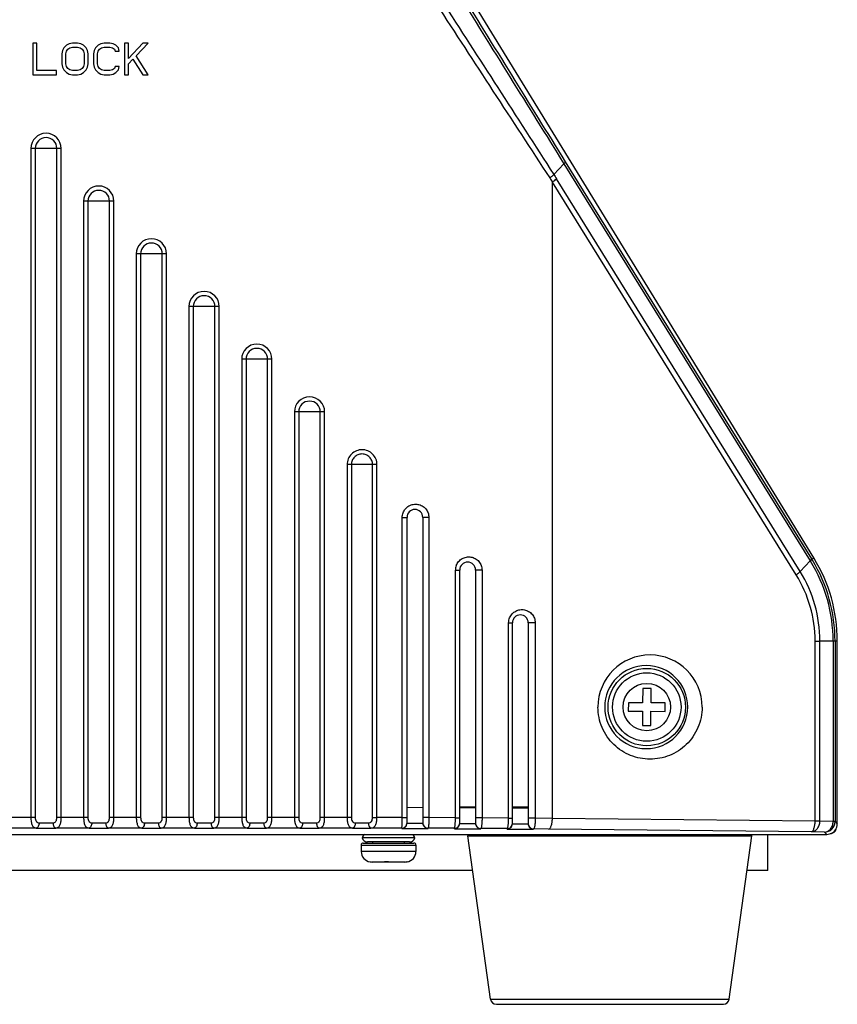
# Model space of a CAD drawing. Header units: millimetres. Extents: x 19192 to 20904, y 1507 to 2734.
# Tile 73 of 80: x 20826 to 20904, y 2380 to 2474. Entities that reach past the tile are written whole.
import ezdxf

# ---------------------------------------------------------------- set-up
doc = ezdxf.new("R2010")
doc.units = ezdxf.units.MM
doc.layers.add('02___PRT_ALL_AXES', color=7, linetype='Continuous')

msp = doc.modelspace()

# ---------------------------------------------------------------- linework, layer by layer
at = {"color": 7, "linetype": 'Continuous'}
for p, q in [((20901.781, 2422.518), (20868.456, 2476.863)), ((20827.677, 2471.369), (20827.677, 2468.369)), ((20828.052, 2471.369), (20827.677, 2471.369)), ((20828.052, 2468.752), (20828.052, 2471.369)), ((20830.614, 2470.922), (20830.489, 2470.666)), ((20830.864, 2471.177), (20830.614, 2470.922)), ((20831.114, 2471.305), (20830.864, 2471.177)), ((20830.989, 2470.794), (20831.177, 2470.922)), ((20831.427, 2471.369), (20831.114, 2471.305)), ((20831.177, 2470.922), (20831.427, 2470.986)), ((20831.927, 2471.369), (20831.427, 2471.369)), ((20831.427, 2470.986), (20831.927, 2470.986)), ((20832.239, 2471.305), (20831.927, 2471.369)), ((20831.927, 2470.986), (20832.177, 2470.922)), ((20832.177, 2470.922), (20832.364, 2470.794)), ((20832.489, 2471.177), (20832.239, 2471.305)), ((20832.739, 2470.922), (20832.489, 2471.177)), ((20832.864, 2470.666), (20832.739, 2470.922)), ((20833.614, 2470.922), (20833.489, 2470.666)), ((20833.864, 2471.177), (20833.614, 2470.922)), ((20834.114, 2471.305), (20833.864, 2471.177)), ((20833.989, 2470.794), (20834.177, 2470.922)), ((20834.427, 2471.369), (20834.114, 2471.305)), ((20834.177, 2470.922), (20834.427, 2470.986)), ((20834.989, 2471.369), (20834.427, 2471.369)), ((20834.427, 2470.986), (20834.989, 2470.986)), ((20835.302, 2471.305), (20834.989, 2471.369)), ((20834.989, 2470.986), (20835.239, 2470.922)), ((20835.239, 2470.922), (20835.427, 2470.794)), ((20835.552, 2471.177), (20835.302, 2471.305)), ((20835.802, 2470.922), (20835.552, 2471.177)), ((20835.864, 2470.603), (20835.802, 2470.922)), ((20836.364, 2471.369), (20836.364, 2468.369)), ((20836.739, 2471.369), (20836.364, 2471.369)), ((20838.114, 2471.369), (20836.739, 2469.9)), ((20836.739, 2469.9), (20836.739, 2471.369)), ((20837.489, 2470.156), (20838.614, 2471.369)), ((20838.614, 2471.369), (20838.114, 2471.369)), ((20830.489, 2470.666), (20830.427, 2470.347)), ((20830.427, 2470.347), (20830.427, 2469.39)), ((20830.802, 2470.347), (20830.864, 2470.603)), ((20830.802, 2469.39), (20830.802, 2470.347)), ((20830.864, 2470.603), (20830.989, 2470.794)), ((20832.364, 2470.794), (20832.489, 2470.603)), ((20832.489, 2470.603), (20832.552, 2470.347)), ((20832.552, 2470.347), (20832.552, 2469.39)), ((20832.927, 2470.347), (20832.864, 2470.666)), ((20832.927, 2469.39), (20832.927, 2470.347)), ((20833.489, 2470.666), (20833.427, 2470.347)), ((20833.427, 2470.347), (20833.427, 2469.39)), ((20833.802, 2470.347), (20833.864, 2470.603)), ((20833.802, 2469.39), (20833.802, 2470.347)), ((20833.864, 2470.603), (20833.989, 2470.794)), ((20835.427, 2470.794), (20835.489, 2470.603)), ((20835.489, 2470.603), (20835.864, 2470.603)), ((20838.614, 2468.369), (20837.489, 2470.156)), ((20830.427, 2469.39), (20830.489, 2469.071)), ((20830.489, 2469.071), (20830.614, 2468.815)), ((20830.864, 2469.135), (20830.802, 2469.39)), ((20830.989, 2468.943), (20830.864, 2469.135)), ((20832.489, 2469.135), (20832.364, 2468.943)), ((20832.552, 2469.39), (20832.489, 2469.135)), ((20832.739, 2468.815), (20832.864, 2469.071)), ((20832.864, 2469.071), (20832.927, 2469.39)), ((20833.427, 2469.39), (20833.489, 2469.071)), ((20833.489, 2469.071), (20833.614, 2468.815)), ((20833.864, 2469.135), (20833.802, 2469.39)), ((20833.989, 2468.943), (20833.864, 2469.135)), ((20835.489, 2469.135), (20835.427, 2468.943)), ((20835.864, 2469.135), (20835.489, 2469.135)), ((20835.802, 2468.815), (20835.864, 2469.135)), ((20836.739, 2469.39), (20837.177, 2469.837)), ((20836.739, 2468.369), (20836.739, 2469.39)), ((20837.177, 2469.837), (20838.114, 2468.369)), ((20827.677, 2468.369), (20829.927, 2468.369)), ((20829.927, 2468.752), (20828.052, 2468.752)), ((20829.927, 2468.369), (20829.927, 2468.752)), ((20830.614, 2468.815), (20830.864, 2468.56)), ((20830.864, 2468.56), (20831.114, 2468.432)), ((20831.177, 2468.815), (20830.989, 2468.943)), ((20831.114, 2468.432), (20831.427, 2468.369)), ((20831.427, 2468.752), (20831.177, 2468.815)), ((20831.927, 2468.752), (20831.427, 2468.752)), ((20831.427, 2468.369), (20831.927, 2468.369)), ((20832.177, 2468.815), (20831.927, 2468.752)), ((20831.927, 2468.369), (20832.239, 2468.432)), ((20832.364, 2468.943), (20832.177, 2468.815)), ((20832.239, 2468.432), (20832.489, 2468.56)), ((20832.489, 2468.56), (20832.739, 2468.815)), ((20833.614, 2468.815), (20833.864, 2468.56)), ((20833.864, 2468.56), (20834.114, 2468.432)), ((20834.177, 2468.815), (20833.989, 2468.943)), ((20834.114, 2468.432), (20834.427, 2468.369)), ((20834.427, 2468.752), (20834.177, 2468.815)), ((20834.989, 2468.752), (20834.427, 2468.752)), ((20834.427, 2468.369), (20834.989, 2468.369)), ((20835.239, 2468.815), (20834.989, 2468.752)), ((20834.989, 2468.369), (20835.302, 2468.432)), ((20835.427, 2468.943), (20835.239, 2468.815)), ((20835.302, 2468.432), (20835.552, 2468.56)), ((20835.552, 2468.56), (20835.802, 2468.815)), ((20836.364, 2468.369), (20836.739, 2468.369)), ((20838.114, 2468.369), (20838.614, 2468.369)), ((20827.491, 2461.369), (20827.491, 2397.893)), ((20830.363, 2461.369), (20827.491, 2461.369)), ((20827.901, 2461.369), (20827.901, 2397.893)), ((20829.953, 2397.893), (20829.953, 2461.369)), ((20830.363, 2397.893), (20830.363, 2461.369)), ((20878.071, 2459.913), (20877.109, 2458.895)), ((20878.071, 2459.913), (20901.442, 2422.249)), ((20878.181, 2460.114), (20901.556, 2422.444)), ((20876.972, 2397.799), (20876.972, 2458.174)), ((20900.096, 2420.909), (20876.972, 2458.174)), ((20900.479, 2421.231), (20877.356, 2458.495)), ((20832.491, 2456.369), (20832.491, 2397.893)), ((20835.363, 2456.369), (20832.491, 2456.369)), ((20832.901, 2456.369), (20832.901, 2397.893)), ((20834.953, 2397.893), (20834.953, 2456.369)), ((20835.363, 2397.893), (20835.363, 2456.369)), ((20837.491, 2451.369), (20837.491, 2397.893)), ((20840.363, 2451.369), (20837.491, 2451.369)), ((20837.901, 2451.369), (20837.901, 2397.893)), ((20839.953, 2397.893), (20839.953, 2451.369)), ((20840.363, 2397.893), (20840.363, 2451.369)), ((20842.491, 2446.369), (20842.491, 2397.893)), ((20845.363, 2446.369), (20842.491, 2446.369)), ((20842.901, 2446.369), (20842.901, 2397.893)), ((20844.953, 2397.893), (20844.953, 2446.369)), ((20845.363, 2397.893), (20845.363, 2446.369)), ((20850.363, 2441.369), (20847.491, 2441.369)), ((20847.491, 2441.369), (20847.491, 2397.893)), ((20847.901, 2441.369), (20847.901, 2397.893)), ((20849.953, 2397.893), (20849.953, 2441.369)), ((20850.363, 2397.893), (20850.363, 2441.369)), ((20855.363, 2436.369), (20852.491, 2436.369)), ((20852.491, 2436.369), (20852.491, 2397.893)), ((20852.901, 2436.369), (20852.901, 2397.893)), ((20854.953, 2397.893), (20854.953, 2436.369)), ((20855.363, 2397.893), (20855.363, 2436.369)), ((20860.328, 2431.369), (20857.493, 2431.369)), ((20857.493, 2431.369), (20857.493, 2397.893)), ((20857.901, 2431.369), (20857.901, 2397.893)), ((20859.908, 2397.89), (20859.908, 2431.369)), ((20860.328, 2397.89), (20860.328, 2431.369)), ((20862.727, 2426.369), (20863.177, 2426.369)), ((20862.727, 2397.886), (20862.727, 2426.369)), ((20863.177, 2397.359), (20863.177, 2426.369)), ((20865.25, 2426.369), (20864.677, 2426.369)), ((20864.677, 2426.369), (20864.677, 2397.354)), ((20865.25, 2426.369), (20865.25, 2397.878)), ((20901.513, 2422.335), (20901.44, 2422.253)), ((20901.556, 2422.444), (20901.585, 2422.398)), ((20901.585, 2422.398), (20901.781, 2422.518)), ((20867.773, 2421.369), (20868.177, 2421.369)), ((20867.773, 2397.867), (20867.773, 2421.369)), ((20868.177, 2397.338), (20868.177, 2421.369)), ((20870.295, 2421.369), (20869.677, 2421.369)), ((20869.677, 2421.369), (20869.677, 2397.329)), ((20870.295, 2421.369), (20870.295, 2397.852)), ((20901.442, 2422.249), (20900.479, 2421.231)), ((20901.442, 2422.249), (20901.467, 2422.208)), ((20872.818, 2416.369), (20873.177, 2416.369)), ((20872.818, 2397.835), (20872.818, 2416.369)), ((20873.177, 2397.303), (20873.177, 2416.369)), ((20875.341, 2416.369), (20874.677, 2416.369)), ((20874.677, 2416.369), (20874.677, 2397.29)), ((20875.341, 2416.369), (20875.341, 2397.814)), ((20901.899, 2414.636), (20902.357, 2414.636)), ((20901.899, 2397.548), (20901.899, 2414.636)), ((20904.006, 2414.636), (20902.357, 2414.636)), ((20902.357, 2397.548), (20902.357, 2414.636)), ((20903.611, 2414.636), (20903.61, 2397.502)), ((20903.793, 2414.636), (20903.793, 2397.502)), ((20904.006, 2397.29), (20904.006, 2414.636)), ((20885.538, 2410.121), (20885.53, 2408.771)), ((20886.338, 2410.116), (20885.538, 2410.121)), ((20886.33, 2408.766), (20886.338, 2410.116)), ((20884.18, 2408.78), (20884.174, 2407.98)), ((20885.53, 2408.771), (20884.18, 2408.78)), ((20887.68, 2408.757), (20886.33, 2408.766)), ((20887.674, 2407.957), (20887.68, 2408.757)), ((20884.174, 2407.98), (20885.524, 2407.971)), ((20885.524, 2407.971), (20885.516, 2406.621)), ((20886.316, 2406.616), (20886.324, 2407.966)), ((20886.324, 2407.966), (20887.674, 2407.957)), ((20885.516, 2406.621), (20886.316, 2406.616)), ((20863.177, 2398.858), (20864.677, 2398.853)), ((20868.177, 2398.837), (20869.677, 2398.828)), ((20873.177, 2398.803), (20874.677, 2398.79)), ((20873.677, 2398.799), (20873.677, 2398.869)), ((20827.901, 2397.893), (20824.953, 2397.893)), ((20832.901, 2397.893), (20829.953, 2397.893)), ((20837.901, 2397.893), (20834.953, 2397.893)), ((20842.901, 2397.893), (20839.953, 2397.893)), ((20847.901, 2397.893), (20844.953, 2397.893)), ((20852.901, 2397.893), (20849.953, 2397.893)), ((20857.901, 2397.893), (20854.953, 2397.893)), ((20859.908, 2397.89), (20860.328, 2397.89)), ((20862.727, 2397.886), (20860.328, 2397.89)), ((20862.727, 2397.886), (20863.177, 2397.886)), ((20863.177, 2397.359), (20864.677, 2397.354)), ((20865.25, 2397.878), (20864.677, 2397.878)), ((20867.773, 2397.867), (20865.25, 2397.878)), ((20867.773, 2397.867), (20868.177, 2397.867)), ((20868.177, 2397.338), (20869.677, 2397.329)), ((20870.295, 2397.852), (20869.677, 2397.852)), ((20872.818, 2397.835), (20870.295, 2397.852)), ((20872.818, 2397.835), (20873.177, 2397.835)), ((20873.177, 2397.303), (20874.677, 2397.29)), ((20875.341, 2397.814), (20874.677, 2397.814)), ((20876.972, 2397.799), (20875.341, 2397.814)), ((20901.899, 2397.548), (20876.972, 2397.799)), ((20902.357, 2397.548), (20901.899, 2397.548)), ((20903.61, 2397.502), (20902.357, 2397.548)), ((20903.793, 2397.502), (20903.61, 2397.502)), ((20903.793, 2397.502), (20904.006, 2397.29)), ((20754.848, 2396.29), (20903.006, 2396.29)), ((20828.004, 2396.893), (20824.85, 2396.893)), ((20833.004, 2396.893), (20829.85, 2396.893)), ((20838.004, 2396.893), (20834.85, 2396.893)), ((20843.004, 2396.893), (20839.85, 2396.893)), ((20848.004, 2396.893), (20844.85, 2396.893)), ((20853.004, 2396.893), (20849.85, 2396.893)), ((20857.262, 2396.893), (20854.85, 2396.893)), ((20858.013, 2396.893), (20857.262, 2396.893)), ((20862.677, 2396.886), (20859.75, 2396.891)), ((20862.677, 2396.847), (20862.677, 2396.886)), ((20862.677, 2396.847), (20865.177, 2396.839)), ((20865.177, 2396.878), (20865.177, 2396.839)), ((20867.677, 2396.866), (20865.177, 2396.878)), ((20867.677, 2396.827), (20867.677, 2396.866)), ((20867.677, 2396.827), (20870.177, 2396.812)), ((20868.959, 2396.141), (20895.895, 2396.141)), ((20870.177, 2396.852), (20870.177, 2396.812)), ((20872.677, 2396.834), (20870.177, 2396.852)), ((20872.677, 2396.794), (20872.677, 2396.834)), ((20872.677, 2396.794), (20875.177, 2396.772)), ((20875.177, 2396.813), (20875.177, 2396.772)), ((20876.614, 2396.799), (20875.177, 2396.813)), ((20901.541, 2396.548), (20876.614, 2396.799)), ((20897.427, 2392.869), (20897.427, 2396.29)), ((20902.794, 2396.502), (20901.541, 2396.548)), ((20902.794, 2396.502), (20903.006, 2396.29)), ((20858.827, 2395.269), (20864.027, 2395.269)), ((20863.917, 2395.969), (20858.937, 2395.969)), ((20859.027, 2395.469), (20863.827, 2395.469)), ((20863.427, 2395.569), (20859.427, 2395.569)), ((20864.027, 2394.669), (20858.827, 2394.669)), ((20859.677, 2393.68), (20859.683, 2393.685)), ((20859.677, 2393.68), (20859.677, 2393.68)), ((20861.053, 2393.669), (20859.871, 2393.669)), ((20861.053, 2393.669), (20861.057, 2393.688)), ((20861.427, 2393.68), (20861.057, 2393.685)), ((20861.8, 2393.669), (20861.797, 2393.685)), ((20862.983, 2393.669), (20861.8, 2393.669)), ((20861.82, 2393.669), (20861.82, 2393.686)), ((20861.834, 2393.669), (20861.834, 2393.687)), ((20861.857, 2393.688), (20861.853, 2393.669)), ((20863.172, 2393.683), (20863.171, 2393.685)), ((20863.177, 2393.68), (20863.172, 2393.683)), ((20863.184, 2393.688), (20863.177, 2393.68)), ((20863.177, 2393.68), (20863.177, 2393.68)), ((20869.413, 2392.869), (20788.441, 2392.869)), ((20897.427, 2392.869), (20895.441, 2392.869)), ((20871.111, 2380.643), (20893.743, 2380.643)), ((20871.654, 2380.169), (20893.2, 2380.169))]:
    msp.add_line(p, q, dxfattribs=at)
at = {"color": 3, "linetype": 'Continuous'}
for p, q in [((20869.677, 2398.869), (20868.177, 2398.869)), ((20874.677, 2398.869), (20873.177, 2398.869))]:
    msp.add_line(p, q, dxfattribs=at)
at = {"color": 7, "linetype": 'Continuous'}
for radius in [3.671, 3.25, 2.25]:
    msp.add_circle((20885.927, 2408.369), radius, dxfattribs=at)
for centre, radius, start, end in [((26437.236, 5908.587), 6541.793, 211.6431663, 211.8127479), ((26796.475, 6153.293), 6976.286, 211.8067105, 211.9662211), ((25683.361, 5604.963), 5744.873, 213.0120587, 213.20849), ((25957.667, 5742.817), 6049.48, 212.6912604, 212.8774284), ((20828.927, 2461.369), 1.436, 0, 180), ((20828.927, 2461.369), 1.026, 0, 180), ((21016.593, 2544.893), 163.865, 211.6558, 211.82027), ((20833.927, 2456.369), 1.436, 0, 180), ((21015.87, 2545.953), 164.31, 212.1286, 212.29154), ((20833.927, 2456.369), 1.026, 0, 180), ((20838.927, 2451.369), 1.436, 0, 180), ((20838.927, 2451.369), 1.026, 0, 180), ((20843.927, 2446.369), 1.436, 0, 180), ((20843.927, 2446.369), 1.026, 0, 180), ((20848.927, 2441.369), 1.436, 0, 180), ((20848.927, 2441.369), 1.026, 0, 180), ((20853.927, 2436.369), 1.436, 0, 180), ((20853.927, 2436.369), 1.026, 0, 180), ((20863.927, 2426.369), 0.75, 0, 180), ((20889.067, 2414.647), 14.723, 31.52852, 31.76273), ((20889.063, 2414.645), 14.728, 31.3392, 31.52852), ((20889.047, 2414.635), 14.747, 0.00119, 31.33809), ((20888.927, 2414.636), 15.079, 0, 31.51694), ((20869.026, 2421.366), 1.254, 160.18465, 179.88331), ((20868.927, 2421.369), 0.75, 0, 180), ((20889.162, 2414.636), 14.449, 359.99883, 31.60468), ((20890.094, 2414.639), 11.805, 359.98419, 32.08473), ((20889.852, 2414.64), 12.505, 359.98195, 31.80793), ((20873.927, 2416.369), 0.75, 0, 180), ((20886.236, 2408.368), 4.943, 0.00318, 179.99682), ((20885.877, 2408.368), 3.943, 0.00269, 179.99731), ((20885.877, 2408.369), 3.943, 180.00269, 359.99731), ((20858.929, 2428.378), 30.992, 268.78968, 271.08414), ((20862.677, 2397.386), 0.5, 269.97241, 0.00795), ((20865.177, 2397.377), 0.5, 179.99205, 270.02759), ((20867.677, 2397.366), 0.5, 269.97241, 0.00795), ((20870.177, 2397.352), 0.5, 179.99205, 270.02759), ((20872.677, 2397.334), 0.5, 269.97241, 0.00795), ((20875.177, 2397.313), 0.5, 179.99205, 270.02759), ((20902.793, 2397.503), 1, 270.04715, 359.95285), ((20828.927, 2457.418), 60.532, 269.12648, 270.87352), ((20833.927, 2457.418), 60.532, 269.12648, 270.87352), ((20838.927, 2457.418), 60.532, 269.12648, 270.87352), ((20843.927, 2457.418), 60.532, 269.12648, 270.87352), ((20848.927, 2457.418), 60.532, 269.12648, 270.87352), ((20853.927, 2457.418), 60.532, 269.12648, 270.87352), ((20858.929, 2457.512), 60.626, 269.13391, 270.77596), ((20859.427, 2395.869), 0.5, 121.97204, 168.46304), ((20863.427, 2395.869), 0.5, 11.53696, 58.02796), ((20869.157, 2396.169), 0.2, 141.99925, 187.90716), ((20895.697, 2396.169), 0.2, 352.09284, 38.00075), ((20903.327, 2396.969), 0.6, 270, 346.22898), ((20859.027, 2395.269), 0.2, 90, 180), ((20859.427, 2396.069), 0.5, 191.53696, 270), ((20863.427, 2396.069), 0.5, 270, 348.46304), ((20863.827, 2395.269), 0.2, 0, 90), ((20859.827, 2394.669), 1, 180, 261.30647), ((20863.027, 2394.669), 1, 278.69353, 0), ((20859.885, 2394.725), 1.057, 259.05452, 270.00746), ((20859.871, 2394.726), 1.057, 259.78957, 270.0072), ((20861.568, 2400.198), 6.517, 272.33529, 272.53801), ((20862.983, 2394.726), 1.057, 269.99279, 280.24652), ((20862.985, 2394.712), 1.043, 280.27423, 280.97795), ((20871.656, 2380.719), 0.55, 187.90716, 270), ((20893.198, 2380.719), 0.55, 270, 352.09284)]:
    msp.add_arc(centre, radius, start, end, dxfattribs=at)
for major_axis, start_param, end_param in [((0.708, -0.708), 0.311805, 0.588822), ((-0.708, 0.708), -2.552771, -2.356537), ((-0.708, 0.708), -3.926648, -2.829788)]:
    msp.add_ellipse((20903.005, 2397.29), major_axis=major_axis, ratio=0.999315, start_param=start_param, end_param=end_param, dxfattribs=at)
for points, knots in [([(20878.181, 2460.114), (20878.192, 2460.09), (20878.156, 2460.004), (20878.106, 2459.95), (20878.071, 2459.913)], [0, 0, 0, 0, 0.345694, 1, 1, 1, 1]), ([(20876.723, 2458.57), (20876.798, 2458.624), (20876.931, 2458.728), (20877.056, 2458.842), (20877.107, 2458.897)], [0, 0, 0, 0, 0.551897, 1, 1, 1, 1]), ([(20876.972, 2458.174), (20877.047, 2458.228), (20877.18, 2458.329), (20877.305, 2458.44), (20877.356, 2458.495)], [0, 0, 0, 0, 0.55199, 1, 1, 1, 1]), ([(20860.328, 2431.369), (20860.328, 2431.553), (20860.255, 2431.925), (20859.94, 2432.397), (20859.469, 2432.713), (20858.913, 2432.824), (20858.356, 2432.714), (20857.884, 2432.399), (20857.567, 2431.927), (20857.493, 2431.553), (20857.493, 2431.369)], [0, 0, 0, 0, 0.124874, 0.249809, 0.374747, 0.499612, 0.62451, 0.749555, 0.874744, 1, 1, 1, 1]), ([(20859.908, 2431.369), (20859.908, 2431.5), (20859.856, 2431.764), (20859.635, 2432.101), (20859.301, 2432.328), (20858.906, 2432.408), (20858.51, 2432.329), (20858.176, 2432.102), (20857.953, 2431.766), (20857.901, 2431.5), (20857.901, 2431.369)], [0, 0, 0, 0, 0.12489, 0.249831, 0.374765, 0.499616, 0.6245, 0.74954, 0.874735, 1, 1, 1, 1]), ([(20862.802, 2426.794), (20862.852, 2426.931), (20863.002, 2427.189), (20863.345, 2427.474), (20863.764, 2427.624), (20864.208, 2427.625), (20864.627, 2427.476), (20864.97, 2427.193), (20865.197, 2426.809), (20865.25, 2426.515), (20865.25, 2426.369)], [0, 0, 0, 0, 0.125359, 0.250467, 0.375288, 0.499906, 0.624516, 0.749356, 0.874545, 1, 1, 1, 1]), ([(20867.847, 2421.791), (20867.897, 2421.929), (20868.047, 2422.189), (20868.391, 2422.473), (20868.808, 2422.624), (20869.25, 2422.625), (20869.668, 2422.479), (20870.013, 2422.198), (20870.242, 2421.813), (20870.296, 2421.516), (20870.295, 2421.369)], [0, 0, 0, 0, 0.126032, 0.25119, 0.375477, 0.499263, 0.623161, 0.747811, 0.873513, 1, 1, 1, 1]), ([(20901.585, 2422.398), (20901.589, 2422.388), (20901.587, 2422.36), (20901.55, 2422.293), (20901.503, 2422.244), (20901.467, 2422.208)], [0, 0, 0, 0, 0.134689, 0.339238, 1, 1, 1, 1]), ([(20901.556, 2422.444), (20901.562, 2422.431), (20901.552, 2422.387), (20901.529, 2422.355), (20901.513, 2422.335)], [0, 0, 0, 0, 0.370565, 1, 1, 1, 1]), ([(20900.096, 2420.909), (20900.171, 2420.963), (20900.304, 2421.064), (20900.428, 2421.176), (20900.48, 2421.23)], [0, 0, 0, 0, 0.551942, 1, 1, 1, 1]), ([(20872.914, 2416.845), (20872.97, 2416.979), (20873.129, 2417.228), (20873.478, 2417.495), (20873.89, 2417.628), (20874.32, 2417.62), (20874.726, 2417.47), (20875.063, 2417.192), (20875.288, 2416.81), (20875.341, 2416.516), (20875.341, 2416.369)], [0, 0, 0, 0, 0.126905, 0.251954, 0.375361, 0.497928, 0.620835, 0.745255, 0.871811, 1, 1, 1, 1]), ([(20891.179, 2408.369), (20891.179, 2407.705), (20890.907, 2406.376), (20889.771, 2404.733), (20888.128, 2403.67), (20886.236, 2403.305), (20884.343, 2403.67), (20882.7, 2404.733), (20881.565, 2406.376), (20881.292, 2407.705), (20881.293, 2408.369)], [0, 0, 0, 0, 0.128953, 0.255412, 0.378716, 0.5, 0.621285, 0.744588, 0.871047, 1, 1, 1, 1]), ([(20827.491, 2397.893), (20827.491, 2397.758), (20827.503, 2397.563), (20827.554, 2397.32), (20827.62, 2397.131), (20827.728, 2396.976), (20827.883, 2396.905), (20827.963, 2396.894), (20828.004, 2396.893)], [0, 0, 0, 0, 0.323874, 0.469571, 0.598426, 0.806569, 0.900672, 1, 1, 1, 1]), ([(20827.901, 2397.893), (20827.901, 2397.827), (20827.913, 2397.701), (20827.965, 2397.553), (20828.039, 2397.465), (20828.131, 2397.406), (20828.214, 2397.394), (20828.268, 2397.393)], [0, 0, 0, 0, 0.281593, 0.539495, 0.656509, 0.768992, 1, 1, 1, 1]), ([(20828.268, 2397.393), (20828.267, 2397.33), (20828.254, 2397.209), (20828.2, 2397.05), (20828.12, 2396.933), (20828.04, 2396.894), (20828.004, 2396.893)], [0, 0, 0, 0, 0.312816, 0.594761, 0.822526, 1, 1, 1, 1]), ([(20828.268, 2397.393), (20828.373, 2397.39), (20828.813, 2397.384), (20829.252, 2397.385), (20829.586, 2397.393)], [0, 0, 0, 0, 0.24005, 1, 1, 1, 1]), ([(20829.586, 2397.393), (20829.64, 2397.394), (20829.722, 2397.406), (20829.814, 2397.465), (20829.889, 2397.552), (20829.941, 2397.701), (20829.953, 2397.827), (20829.953, 2397.893)], [0, 0, 0, 0, 0.230911, 0.343307, 0.460229, 0.718131, 1, 1, 1, 1]), ([(20829.586, 2397.393), (20829.587, 2397.33), (20829.6, 2397.209), (20829.654, 2397.05), (20829.734, 2396.933), (20829.814, 2396.894), (20829.85, 2396.893)], [0, 0, 0, 0, 0.312812, 0.594757, 0.822525, 1, 1, 1, 1]), ([(20829.85, 2396.893), (20829.891, 2396.894), (20829.971, 2396.905), (20830.125, 2396.976), (20830.234, 2397.131), (20830.299, 2397.319), (20830.351, 2397.563), (20830.363, 2397.758), (20830.363, 2397.893)], [0, 0, 0, 0, 0.099299, 0.19334, 0.401299, 0.530073, 0.675772, 1, 1, 1, 1]), ([(20832.491, 2397.893), (20832.491, 2397.758), (20832.503, 2397.563), (20832.554, 2397.32), (20832.62, 2397.131), (20832.728, 2396.976), (20832.883, 2396.905), (20832.963, 2396.894), (20833.004, 2396.893)], [0, 0, 0, 0, 0.323874, 0.469571, 0.598426, 0.806569, 0.900672, 1, 1, 1, 1]), ([(20832.901, 2397.893), (20832.901, 2397.827), (20832.913, 2397.701), (20832.965, 2397.553), (20833.039, 2397.465), (20833.131, 2397.406), (20833.214, 2397.394), (20833.268, 2397.393)], [0, 0, 0, 0, 0.281593, 0.539495, 0.656509, 0.768992, 1, 1, 1, 1]), ([(20833.268, 2397.393), (20833.267, 2397.33), (20833.254, 2397.209), (20833.2, 2397.05), (20833.12, 2396.933), (20833.04, 2396.894), (20833.004, 2396.893)], [0, 0, 0, 0, 0.312816, 0.594761, 0.822526, 1, 1, 1, 1]), ([(20833.268, 2397.393), (20833.373, 2397.39), (20833.813, 2397.384), (20834.252, 2397.385), (20834.586, 2397.393)], [0, 0, 0, 0, 0.24005, 1, 1, 1, 1]), ([(20834.586, 2397.393), (20834.64, 2397.394), (20834.722, 2397.406), (20834.814, 2397.465), (20834.889, 2397.552), (20834.941, 2397.701), (20834.953, 2397.827), (20834.953, 2397.893)], [0, 0, 0, 0, 0.230911, 0.343307, 0.460229, 0.718131, 1, 1, 1, 1]), ([(20834.586, 2397.393), (20834.587, 2397.33), (20834.6, 2397.209), (20834.654, 2397.05), (20834.734, 2396.933), (20834.814, 2396.894), (20834.85, 2396.893)], [0, 0, 0, 0, 0.312812, 0.594757, 0.822525, 1, 1, 1, 1]), ([(20834.85, 2396.893), (20834.891, 2396.894), (20834.971, 2396.905), (20835.125, 2396.976), (20835.234, 2397.131), (20835.299, 2397.319), (20835.351, 2397.563), (20835.363, 2397.758), (20835.363, 2397.893)], [0, 0, 0, 0, 0.099299, 0.19334, 0.401299, 0.530073, 0.675772, 1, 1, 1, 1]), ([(20837.491, 2397.893), (20837.491, 2397.758), (20837.503, 2397.563), (20837.554, 2397.32), (20837.62, 2397.131), (20837.728, 2396.976), (20837.883, 2396.905), (20837.963, 2396.894), (20838.004, 2396.893)], [0, 0, 0, 0, 0.323868, 0.469563, 0.598416, 0.80656, 0.90067, 1, 1, 1, 1]), ([(20837.901, 2397.893), (20837.901, 2397.827), (20837.913, 2397.701), (20837.965, 2397.553), (20838.039, 2397.465), (20838.131, 2397.406), (20838.214, 2397.394), (20838.268, 2397.393)], [0, 0, 0, 0, 0.281588, 0.539485, 0.656496, 0.768979, 1, 1, 1, 1]), ([(20838.268, 2397.393), (20838.267, 2397.33), (20838.254, 2397.209), (20838.2, 2397.05), (20838.12, 2396.933), (20838.04, 2396.894), (20838.004, 2396.893)], [0, 0, 0, 0, 0.312816, 0.594761, 0.822527, 1, 1, 1, 1]), ([(20838.268, 2397.393), (20838.373, 2397.39), (20838.813, 2397.384), (20839.252, 2397.385), (20839.586, 2397.393)], [0, 0, 0, 0, 0.240049, 1, 1, 1, 1]), ([(20839.586, 2397.393), (20839.64, 2397.394), (20839.722, 2397.406), (20839.814, 2397.465), (20839.889, 2397.552), (20839.941, 2397.701), (20839.953, 2397.827), (20839.953, 2397.893)], [0, 0, 0, 0, 0.230889, 0.343283, 0.460215, 0.718135, 1, 1, 1, 1]), ([(20839.586, 2397.393), (20839.587, 2397.33), (20839.6, 2397.209), (20839.654, 2397.05), (20839.734, 2396.933), (20839.814, 2396.894), (20839.85, 2396.893)], [0, 0, 0, 0, 0.312812, 0.594757, 0.822525, 1, 1, 1, 1]), ([(20839.85, 2396.893), (20839.891, 2396.894), (20839.971, 2396.905), (20840.125, 2396.976), (20840.234, 2397.131), (20840.299, 2397.319), (20840.351, 2397.563), (20840.363, 2397.758), (20840.363, 2397.893)], [0, 0, 0, 0, 0.099288, 0.193323, 0.401283, 0.530068, 0.675775, 1, 1, 1, 1]), ([(20842.491, 2397.893), (20842.491, 2397.758), (20842.503, 2397.563), (20842.554, 2397.32), (20842.62, 2397.131), (20842.728, 2396.976), (20842.883, 2396.905), (20842.963, 2396.894), (20843.004, 2396.893)], [0, 0, 0, 0, 0.323868, 0.469563, 0.598416, 0.80656, 0.90067, 1, 1, 1, 1]), ([(20842.901, 2397.893), (20842.901, 2397.827), (20842.913, 2397.701), (20842.965, 2397.553), (20843.039, 2397.465), (20843.131, 2397.406), (20843.214, 2397.394), (20843.268, 2397.393)], [0, 0, 0, 0, 0.281588, 0.539485, 0.656496, 0.768979, 1, 1, 1, 1]), ([(20843.268, 2397.393), (20843.267, 2397.33), (20843.254, 2397.209), (20843.2, 2397.05), (20843.12, 2396.933), (20843.04, 2396.894), (20843.004, 2396.893)], [0, 0, 0, 0, 0.312816, 0.594761, 0.822527, 1, 1, 1, 1]), ([(20843.268, 2397.393), (20843.373, 2397.39), (20843.813, 2397.384), (20844.252, 2397.385), (20844.586, 2397.393)], [0, 0, 0, 0, 0.240049, 1, 1, 1, 1]), ([(20844.586, 2397.393), (20844.64, 2397.394), (20844.722, 2397.406), (20844.814, 2397.465), (20844.889, 2397.552), (20844.941, 2397.701), (20844.953, 2397.827), (20844.953, 2397.893)], [0, 0, 0, 0, 0.230889, 0.343283, 0.460215, 0.718135, 1, 1, 1, 1]), ([(20844.586, 2397.393), (20844.587, 2397.33), (20844.6, 2397.209), (20844.654, 2397.05), (20844.734, 2396.933), (20844.814, 2396.894), (20844.85, 2396.893)], [0, 0, 0, 0, 0.312812, 0.594757, 0.822525, 1, 1, 1, 1]), ([(20844.85, 2396.893), (20844.891, 2396.894), (20844.971, 2396.905), (20845.125, 2396.976), (20845.234, 2397.131), (20845.299, 2397.319), (20845.351, 2397.563), (20845.363, 2397.758), (20845.363, 2397.893)], [0, 0, 0, 0, 0.099288, 0.193323, 0.401283, 0.530068, 0.675775, 1, 1, 1, 1]), ([(20847.491, 2397.893), (20847.491, 2397.758), (20847.503, 2397.563), (20847.554, 2397.32), (20847.62, 2397.131), (20847.728, 2396.976), (20847.883, 2396.905), (20847.963, 2396.894), (20848.004, 2396.893)], [0, 0, 0, 0, 0.323874, 0.469571, 0.598426, 0.806569, 0.900672, 1, 1, 1, 1]), ([(20847.901, 2397.893), (20847.901, 2397.827), (20847.913, 2397.701), (20847.965, 2397.553), (20848.039, 2397.465), (20848.131, 2397.406), (20848.214, 2397.394), (20848.268, 2397.393)], [0, 0, 0, 0, 0.281593, 0.539495, 0.656509, 0.768992, 1, 1, 1, 1]), ([(20848.268, 2397.393), (20848.267, 2397.33), (20848.254, 2397.209), (20848.2, 2397.05), (20848.12, 2396.933), (20848.04, 2396.894), (20848.004, 2396.893)], [0, 0, 0, 0, 0.312816, 0.594761, 0.822526, 1, 1, 1, 1]), ([(20848.268, 2397.393), (20848.373, 2397.39), (20848.813, 2397.384), (20849.252, 2397.385), (20849.586, 2397.393)], [0, 0, 0, 0, 0.24005, 1, 1, 1, 1]), ([(20849.586, 2397.393), (20849.64, 2397.394), (20849.722, 2397.406), (20849.814, 2397.465), (20849.889, 2397.552), (20849.941, 2397.701), (20849.953, 2397.827), (20849.953, 2397.893)], [0, 0, 0, 0, 0.230911, 0.343307, 0.460229, 0.718131, 1, 1, 1, 1]), ([(20849.586, 2397.393), (20849.587, 2397.33), (20849.6, 2397.209), (20849.654, 2397.05), (20849.734, 2396.933), (20849.814, 2396.894), (20849.85, 2396.893)], [0, 0, 0, 0, 0.312812, 0.594757, 0.822525, 1, 1, 1, 1]), ([(20849.85, 2396.893), (20849.891, 2396.894), (20849.971, 2396.905), (20850.125, 2396.976), (20850.234, 2397.131), (20850.299, 2397.319), (20850.351, 2397.563), (20850.363, 2397.758), (20850.363, 2397.893)], [0, 0, 0, 0, 0.099299, 0.19334, 0.401299, 0.530073, 0.675772, 1, 1, 1, 1]), ([(20852.491, 2397.893), (20852.491, 2397.758), (20852.503, 2397.563), (20852.554, 2397.32), (20852.62, 2397.131), (20852.728, 2396.976), (20852.883, 2396.905), (20852.963, 2396.894), (20853.004, 2396.893)], [0, 0, 0, 0, 0.323874, 0.469571, 0.598426, 0.806569, 0.900672, 1, 1, 1, 1]), ([(20852.901, 2397.893), (20852.901, 2397.827), (20852.913, 2397.701), (20852.965, 2397.553), (20853.039, 2397.465), (20853.131, 2397.406), (20853.214, 2397.394), (20853.268, 2397.393)], [0, 0, 0, 0, 0.281593, 0.539495, 0.656509, 0.768992, 1, 1, 1, 1]), ([(20853.268, 2397.393), (20853.267, 2397.33), (20853.254, 2397.209), (20853.2, 2397.05), (20853.12, 2396.933), (20853.04, 2396.894), (20853.004, 2396.893)], [0, 0, 0, 0, 0.312816, 0.594761, 0.822526, 1, 1, 1, 1]), ([(20853.268, 2397.393), (20853.373, 2397.39), (20853.813, 2397.384), (20854.252, 2397.385), (20854.586, 2397.393)], [0, 0, 0, 0, 0.24005, 1, 1, 1, 1]), ([(20854.586, 2397.393), (20854.64, 2397.394), (20854.722, 2397.406), (20854.814, 2397.465), (20854.889, 2397.552), (20854.941, 2397.701), (20854.953, 2397.827), (20854.953, 2397.893)], [0, 0, 0, 0, 0.230911, 0.343307, 0.460229, 0.718131, 1, 1, 1, 1]), ([(20854.586, 2397.393), (20854.587, 2397.33), (20854.6, 2397.209), (20854.654, 2397.05), (20854.734, 2396.933), (20854.814, 2396.894), (20854.85, 2396.893)], [0, 0, 0, 0, 0.312812, 0.594757, 0.822525, 1, 1, 1, 1]), ([(20854.85, 2396.893), (20854.891, 2396.894), (20854.971, 2396.905), (20855.125, 2396.976), (20855.234, 2397.131), (20855.299, 2397.319), (20855.351, 2397.563), (20855.363, 2397.758), (20855.363, 2397.893)], [0, 0, 0, 0, 0.099299, 0.19334, 0.401299, 0.530073, 0.675772, 1, 1, 1, 1]), ([(20857.493, 2397.893), (20857.493, 2397.758), (20857.506, 2397.562), (20857.558, 2397.318), (20857.624, 2397.129), (20857.734, 2396.974), (20857.89, 2396.904), (20857.971, 2396.894), (20858.013, 2396.893)], [0, 0, 0, 0, 0.323763, 0.46927, 0.597833, 0.805501, 0.899886, 1, 1, 1, 1]), ([(20857.901, 2397.893), (20857.901, 2397.826), (20857.913, 2397.7), (20857.966, 2397.551), (20858.043, 2397.463), (20858.136, 2397.406), (20858.219, 2397.394), (20858.274, 2397.393)], [0, 0, 0, 0, 0.281523, 0.538939, 0.655688, 0.76816, 1, 1, 1, 1]), ([(20858.274, 2397.393), (20858.273, 2397.329), (20858.26, 2397.209), (20858.207, 2397.05), (20858.127, 2396.933), (20858.048, 2396.894), (20858.013, 2396.893)], [0, 0, 0, 0, 0.313559, 0.595921, 0.823473, 1, 1, 1, 1]), ([(20859.515, 2397.391), (20859.572, 2397.392), (20859.658, 2397.404), (20859.756, 2397.461), (20859.837, 2397.547), (20859.895, 2397.697), (20859.908, 2397.824), (20859.908, 2397.89)], [0, 0, 0, 0, 0.236475, 0.350984, 0.468533, 0.723503, 1, 1, 1, 1]), ([(20859.515, 2397.391), (20859.516, 2397.328), (20859.529, 2397.207), (20859.578, 2397.027), (20859.676, 2396.895), (20859.75, 2396.891)], [0, 0, 0, 0, 0.32589, 0.616662, 1, 1, 1, 1]), ([(20859.75, 2396.891), (20859.837, 2396.894), (20860.021, 2396.934), (20860.176, 2397.124), (20860.253, 2397.315), (20860.313, 2397.559), (20860.328, 2397.755), (20860.328, 2397.89)], [0, 0, 0, 0, 0.202366, 0.414149, 0.5415, 0.684219, 1, 1, 1, 1]), ([(20862.677, 2396.886), (20862.68, 2396.887), (20862.683, 2396.896), (20862.688, 2396.912), (20862.692, 2396.938), (20862.698, 2396.989), (20862.705, 2397.073), (20862.713, 2397.196), (20862.718, 2397.344), (20862.725, 2397.577), (20862.726, 2397.76), (20862.727, 2397.886)], [0, 0, 0, 0, 0.008607, 0.025616, 0.051411, 0.085889, 0.179731, 0.3039, 0.453901, 0.624217, 1, 1, 1, 1]), ([(20862.677, 2396.847), (20862.735, 2396.848), (20862.854, 2396.872), (20863.017, 2396.972), (20863.144, 2397.138), (20863.177, 2397.284), (20863.177, 2397.359)], [0, 0, 0, 0, 0.220152, 0.453993, 0.713329, 1, 1, 1, 1]), ([(20864.677, 2397.354), (20864.677, 2397.274), (20864.714, 2397.123), (20864.88, 2396.915), (20865.064, 2396.842), (20865.177, 2396.839)], [0, 0, 0, 0, 0.306622, 0.567752, 1, 1, 1, 1]), ([(20865.25, 2397.878), (20865.249, 2397.752), (20865.247, 2397.569), (20865.238, 2397.337), (20865.229, 2397.188), (20865.219, 2397.065), (20865.207, 2396.972), (20865.196, 2396.914), (20865.186, 2396.887), (20865.18, 2396.879), (20865.177, 2396.878)], [0, 0, 0, 0, 0.374215, 0.543912, 0.693489, 0.817483, 0.91146, 0.972322, 0.990013, 1, 1, 1, 1]), ([(20867.677, 2396.866), (20867.687, 2396.869), (20867.701, 2396.902), (20867.716, 2396.959), (20867.732, 2397.054), (20867.745, 2397.176), (20867.757, 2397.325), (20867.769, 2397.558), (20867.772, 2397.741), (20867.773, 2397.867)], [0, 0, 0, 0, 0.029502, 0.090943, 0.184835, 0.308427, 0.457493, 0.626685, 1, 1, 1, 1]), ([(20867.677, 2396.827), (20867.736, 2396.828), (20867.856, 2396.852), (20868.02, 2396.953), (20868.145, 2397.12), (20868.177, 2397.264), (20868.177, 2397.338)], [0, 0, 0, 0, 0.223554, 0.459807, 0.718601, 1, 1, 1, 1]), ([(20869.677, 2397.329), (20869.677, 2397.247), (20869.716, 2397.094), (20869.884, 2396.887), (20870.066, 2396.816), (20870.177, 2396.812)], [0, 0, 0, 0, 0.314618, 0.575022, 1, 1, 1, 1]), ([(20870.295, 2397.852), (20870.295, 2397.726), (20870.291, 2397.543), (20870.276, 2397.31), (20870.262, 2397.161), (20870.245, 2397.039), (20870.225, 2396.944), (20870.207, 2396.886), (20870.188, 2396.854), (20870.177, 2396.852)], [0, 0, 0, 0, 0.371247, 0.539585, 0.688029, 0.811337, 0.905416, 0.967811, 1, 1, 1, 1]), ([(20872.677, 2396.834), (20872.689, 2396.836), (20872.713, 2396.866), (20872.735, 2396.926), (20872.758, 2397.02), (20872.787, 2397.199), (20872.811, 2397.475), (20872.818, 2397.709), (20872.818, 2397.835)], [0, 0, 0, 0, 0.034996, 0.09826, 0.192275, 0.315036, 0.630233, 1, 1, 1, 1]), ([(20872.677, 2396.794), (20872.736, 2396.795), (20872.859, 2396.82), (20873.023, 2396.922), (20873.146, 2397.089), (20873.177, 2397.231), (20873.177, 2397.303)], [0, 0, 0, 0, 0.227094, 0.465704, 0.723767, 1, 1, 1, 1]), ([(20874.677, 2397.29), (20874.677, 2397.205), (20874.718, 2397.05), (20874.889, 2396.845), (20875.068, 2396.776), (20875.177, 2396.772)], [0, 0, 0, 0, 0.324513, 0.583376, 1, 1, 1, 1]), ([(20875.341, 2397.814), (20875.341, 2397.688), (20875.333, 2397.453), (20875.302, 2397.146), (20875.26, 2396.943), (20875.218, 2396.843), (20875.19, 2396.815), (20875.177, 2396.813)], [0, 0, 0, 0, 0.367501, 0.680988, 0.897456, 0.961957, 1, 1, 1, 1]), ([(20876.614, 2396.799), (20876.667, 2396.803), (20876.747, 2396.867), (20876.816, 2396.981), (20876.892, 2397.16), (20876.953, 2397.436), (20876.971, 2397.673), (20876.972, 2397.799)], [0, 0, 0, 0, 0.142211, 0.242752, 0.364316, 0.660894, 1, 1, 1, 1]), ([(20901.541, 2396.548), (20901.594, 2396.552), (20901.674, 2396.616), (20901.743, 2396.731), (20901.819, 2396.909), (20901.88, 2397.186), (20901.898, 2397.422), (20901.899, 2397.548)], [0, 0, 0, 0, 0.142212, 0.242753, 0.364318, 0.660898, 1, 1, 1, 1]), ([(20901.541, 2396.548), (20901.647, 2396.55), (20901.87, 2396.61), (20902.137, 2396.84), (20902.313, 2397.167), (20902.356, 2397.42), (20902.357, 2397.548)], [0, 0, 0, 0, 0.226166, 0.467731, 0.728042, 1, 1, 1, 1]), ([(20902.794, 2396.502), (20902.9, 2396.504), (20903.123, 2396.564), (20903.39, 2396.793), (20903.566, 2397.121), (20903.609, 2397.373), (20903.61, 2397.502)], [0, 0, 0, 0, 0.226138, 0.4677, 0.728029, 1, 1, 1, 1]), ([(20859.683, 2393.685), (20859.683, 2393.686), (20859.684, 2393.686), (20859.684, 2393.687), (20859.684, 2393.688)], [0, 0, 0, 0, 0.233056, 1, 1, 1, 1]), ([(20861.057, 2393.688), (20861.122, 2393.685), (20861.251, 2393.681), (20861.445, 2393.679), (20861.64, 2393.681), (20861.769, 2393.684), (20861.834, 2393.687)], [0, 0, 0, 0, 0.249999, 0.5, 0.750001, 1, 1, 1, 1])]:
    msp.add_open_spline(points, degree=3, knots=knots, dxfattribs=at)
for points in [[(20862.727, 2426.369), (20862.727, 2426.513), (20862.753, 2426.659), (20862.802, 2426.794)], [(20872.818, 2416.369), (20872.818, 2416.531), (20872.851, 2416.695), (20872.914, 2416.845)]]:
    msp.add_open_spline(points, degree=3, dxfattribs=at)
at = {"layer": '02___PRT_ALL_AXES', "color": 7, "linetype": 'Continuous'}
for p, q in [((20871.111, 2380.643), (20868.959, 2396.141)), ((20893.743, 2380.643), (20895.895, 2396.141)), ((20858.827, 2395.269), (20858.827, 2394.669)), ((20859.927, 2395.469), (20859.927, 2395.569)), ((20862.927, 2395.469), (20862.927, 2395.569)), ((20864.027, 2395.269), (20864.027, 2394.669))]:
    msp.add_line(p, q, dxfattribs=at)

doc.saveas('drawing.dxf')
